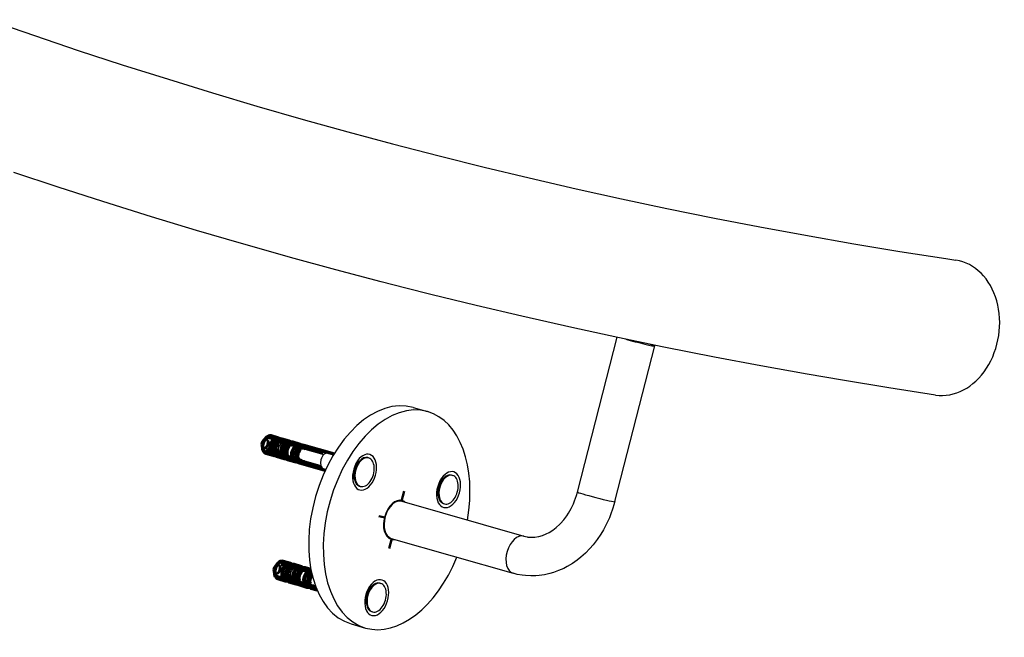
# Model space of a CAD drawing. Header units: millimetres. Extents: x 10376 to 10796, y 14811 to 15108.
# Tile 10 of 14: x 10421 to 10438, y 15070 to 15081. Entities that reach past the tile are written whole.
import ezdxf

# ---------------------------------------------------------------- set-up
doc = ezdxf.new("R2010")
doc.units = ezdxf.units.MM
doc.linetypes.add('STRICHPUNKT2', pattern=[18.5, 10, -4, 0.5, -4])
doc.layers.get('0').update_dxf_attribs({"linetype": 'CONTINUOUS'})
doc.layers.add('LE_ALL', color=7, linetype='CONTINUOUS', lineweight=50)

# ---------------------------------------------------------------- blocks, each defined once
blk = doc.blocks.new('Constructie buis 42.4x2.6_00131', base_point=(10407.447, 15086.19))
for points in [[(10420.027, 15080.687), (10420.819, 15080.413), (10421.577, 15080.158), (10422.338, 15079.91), (10423.134, 15079.658), (10423.898, 15079.423), (10424.664, 15079.196), (10425.465, 15078.965), (10426.235, 15078.751), (10427.007, 15078.544), (10427.814, 15078.335), (10428.59, 15078.142), (10429.368, 15077.955), (10430.183, 15077.767), (10430.964, 15077.594), (10431.748, 15077.428), (10432.571, 15077.261), (10433.358, 15077.108), (10434.147, 15076.963), (10434.98, 15076.817), (10435.773, 15076.685), (10436.568, 15076.56), (10436.744, 15076.533)], [(10436.393, 15074.204), (10435.588, 15074.329), (10434.784, 15074.461), (10434.172, 15074.566), (10433.371, 15074.71), (10432.573, 15074.86), (10432.135, 15074.946), (10431.697, 15075.033), (10430.903, 15075.198), (10430.11, 15075.369), (10429.677, 15075.466), (10429.244, 15075.565), (10428.455, 15075.751), (10427.668, 15075.943), (10427.239, 15076.051), (10426.811, 15076.161), (10426.028, 15076.367), (10425.247, 15076.58), (10424.822, 15076.699), (10424.397, 15076.821), (10423.62, 15077.048), (10422.845, 15077.282), (10422.423, 15077.412), (10422.001, 15077.545), (10421.23, 15077.793), (10420.461, 15078.048)]]:
    blk.add_lwpolyline(points)
blk.add_ellipse((10436.569, 15075.369), major_axis=(-0.176, -1.165), ratio=0.78611, start_param=0, end_param=3.141593)
blk = doc.blocks.new('Constructie buis 42.4x2.6_00130')
blk.add_blockref('Constructie buis 42.4x2.6_00131', (10407.447, 15086.19))
blk = doc.blocks.new('Leuningdrager inkoop_00139', base_point=(10426.533, 15070.554))
for p, q in [((10430.85, 15072.362), (10431.539, 15075.051)), ((10427.363, 15073.99), (10427.615, 15073.917)), ((10427.171, 15072.369), (10429.277, 15071.765)), ((10426.987, 15071.728), (10429.093, 15071.124)), ((10426.291, 15070.252), (10426.543, 15070.179))]:
    blk.add_line(p, q)
for points in [[(10429.277, 15071.765), (10429.28, 15071.764), (10429.337, 15071.752), (10429.349, 15071.75), (10429.409, 15071.746), (10429.469, 15071.748), (10429.531, 15071.759), (10429.539, 15071.76), (10429.601, 15071.779), (10429.665, 15071.805), (10429.715, 15071.83), (10429.777, 15071.87), (10429.839, 15071.918), (10429.899, 15071.973), (10429.91, 15071.985), (10429.967, 15072.048), (10430.019, 15072.119), (10430.049, 15072.163), (10430.094, 15072.242), (10430.135, 15072.327), (10430.155, 15072.376), (10430.187, 15072.468), (10430.204, 15072.528), (10430.889, 15075.201)], [(10430.85, 15072.362), (10430.817, 15072.248), (10430.777, 15072.137), (10430.756, 15072.085), (10430.708, 15071.978), (10430.654, 15071.876), (10430.608, 15071.8), (10430.544, 15071.706), (10430.476, 15071.618), (10430.418, 15071.551), (10430.342, 15071.474), (10430.263, 15071.403), (10430.2, 15071.353), (10430.116, 15071.294), (10430.029, 15071.243), (10429.967, 15071.21), (10429.878, 15071.171), (10429.788, 15071.138), (10429.728, 15071.121), (10429.637, 15071.1), (10429.545, 15071.086), (10429.488, 15071.081), (10429.397, 15071.079), (10429.306, 15071.084), (10429.251, 15071.09), (10429.162, 15071.106), (10429.093, 15071.124)]]:
    blk.add_lwpolyline(points)
for centre, major_axis, ratio, start_param, end_param in [((10431.216, 15075.134), (0.323, -0.083), 0.036199, 4.138621, 6.283185), ((10431.216, 15075.134), (0.323, -0.083), 0.036199, 0, 0.812304), ((10426.827, 15072.121), (-0.536, -1.869), 0.614864, 3.141593, 6.283185), ((10427.079, 15072.048), (-0.536, -1.869), 0.614864, 3.141593, 6.283185), ((10427.079, 15072.048), (-0.536, -1.869), 0.614864, 1.743076, 3.141593), ((10426.526, 15072.871), (-0.088, -0.306), 0.614864, 5.389065, 10.318898), ((10426.526, 15072.871), (-0.088, -0.306), 0.614864, 4.035713, 5.389065), ((10426.401, 15072.907), (-0.042, -0.147), 0.614864, 3.287237, 3.672935), ((10427.977, 15072.57), (-0.088, -0.306), 0.614864, 5.389065, 10.318898), ((10426.401, 15072.907), (-0.042, -0.147), 0.614864, 5.751843, 6.137541), ((10427.977, 15072.57), (-0.088, -0.306), 0.614864, 4.035713, 5.389065), ((10427.851, 15072.606), (-0.042, -0.147), 0.614864, 3.287237, 3.672935), ((10430.527, 15072.445), (0.323, -0.083), 0.036199, 3.141593, 6.283185), ((10427.079, 15072.048), (-0.096, -0.334), 0.614864, 3.141593, 6.283185), ((10427.079, 15072.048), (-0.092, -0.32), 0.614864, 3.141593, 6.283185), ((10426.827, 15072.121), (-0.096, -0.334), 0.614864, 2.437306, 2.478377), ((10427.079, 15072.048), (-0.096, -0.334), 0.614864, 2.857799, 3.141593), ((10427.851, 15072.606), (-0.042, -0.147), 0.614864, 5.751843, 6.137541), ((10426.827, 15072.121), (-0.096, -0.334), 0.614864, 0.663216, 0.704287), ((10427.079, 15072.048), (-0.096, -0.334), 0.614864, 0, 0.283794), ((10429.185, 15071.444), (-0.092, -0.32), 0.614864, 3.141593, 6.283185), ((10427.079, 15072.048), (-0.536, -1.869), 0.614864, 6.283185, 7.681702), ((10426.735, 15070.704), (-0.088, -0.306), 0.614864, 5.389065, 10.318898), ((10426.735, 15070.704), (-0.088, -0.306), 0.614864, 4.035713, 5.389065), ((10426.609, 15070.74), (-0.042, -0.147), 0.614864, 3.287237, 3.672935), ((10426.609, 15070.74), (-0.042, -0.147), 0.614864, 5.751843, 6.137541)]:
    blk.add_ellipse(centre, major_axis=major_axis, ratio=ratio, start_param=start_param, end_param=end_param)
blk = doc.blocks.new('_00141', base_point=(10426.882, 15072.105))
at = {"layer": 'LE_ALL', "color": 1, "linetype": 'STRICHPUNKT2'}
for p, q in [((10427.162, 15072.371), (10427.207, 15072.546)), ((10426.878, 15072.09), (10426.769, 15072.113)), ((10426.882, 15072.105), (10426.874, 15072.107)), ((10426.875, 15072.111), (10426.884, 15072.109)), ((10426.997, 15071.725), (10426.952, 15071.551))]:
    blk.add_line(p, q, dxfattribs=at)
blk = doc.blocks.new('_00140')
blk.add_blockref('_00141', (10426.882, 15072.105))
blk = doc.blocks.new('Leuningdrager inkoop_00138')
for name, p in [('Leuningdrager inkoop_00139', (10426.533, 15070.554)), ('_00140', (0, 0))]:
    blk.add_blockref(name, p)
blk = doc.blocks.new('Muurleuning_00129')
for name in ['Constructie buis 42.4x2.6_00130', 'Leuningdrager inkoop_00138']:
    blk.add_blockref(name, (0, 0))
blk = doc.blocks.new('Houtdraadbout platverz.kop (DIN 7997)-5x40_00352', base_point=(10427.775, 15072.483))
for p, q in [((10427.887, 15072.762), (10427.832, 15072.702)), ((10427.852, 15072.75), (10427.871, 15072.745)), ((10427.798, 15072.455), (10427.784, 15072.535)), ((10427.775, 15072.483), (10427.794, 15072.478)), ((10427.89, 15072.329), (10427.907, 15072.324))]:
    blk.add_line(p, q)
blk.add_lwpolyline([(10428.031, 15072.82), (10428.048, 15072.816)])
for centre, major_axis, start_param, end_param in [((10427.872, 15072.6), (-0.038, -0.134), 4.035713, 5.389065), ((10427.96, 15072.575), (-0.07, -0.246), 4.035713, 5.389065), ((10427.977, 15072.57), (-0.07, -0.246), 3.141593, 6.283185), ((10427.96, 15072.575), (-0.07, -0.246), 3.141593, 4.035713), ((10427.977, 15072.57), (-0.07, -0.246), 0, 3.141593), ((10427.96, 15072.575), (-0.07, -0.246), 5.389065, 6.283185)]:
    blk.add_ellipse(centre, major_axis=major_axis, ratio=0.614864, start_param=start_param, end_param=end_param)
blk = doc.blocks.new('Houtdraadbout platverz.kop (DIN 7997)-5x40_00351')
blk.add_blockref('Houtdraadbout platverz.kop (DIN 7997)-5x40_00352', (10427.775, 15072.483))
blk = doc.blocks.new('Montage_00350')
blk.add_blockref('Houtdraadbout platverz.kop (DIN 7997)-5x40_00351', (0, 0))
blk = doc.blocks.new('Fischer plug Sx6_00355', base_point=(10424.969, 15073.217))
at = {"layer": 'LE_ALL'}
for p, q in [((10424.815, 15073.47), (10424.776, 15073.427)), ((10424.827, 15073.453), (10424.794, 15073.417)), ((10424.81, 15073.463), (10424.835, 15073.489)), ((10424.812, 15073.436), (10424.81, 15073.463)), ((10424.812, 15073.436), (10424.843, 15073.468)), ((10424.835, 15073.489), (10424.961, 15073.453)), ((10424.862, 15073.505), (10424.836, 15073.479)), ((10424.843, 15073.468), (10424.947, 15073.439)), ((10424.909, 15073.508), (10425.035, 15073.472)), ((10425.014, 15073.457), (10424.91, 15073.486)), ((10424.951, 15073.401), (10424.947, 15073.439)), ((10424.951, 15073.401), (10425.046, 15073.373)), ((10424.961, 15073.453), (10424.965, 15073.415)), ((10424.965, 15073.415), (10425.028, 15073.397)), ((10424.974, 15073.454), (10424.978, 15073.416)), ((10425.073, 15073.389), (10424.978, 15073.416)), ((10424.992, 15073.431), (10424.988, 15073.469)), ((10425.055, 15073.413), (10424.992, 15073.431)), ((10425.097, 15073.389), (10425.002, 15073.417)), ((10425.024, 15073.432), (10425.087, 15073.414)), ((10425.025, 15073.435), (10425.151, 15073.399)), ((10425.028, 15073.397), (10425.025, 15073.435)), ((10425.042, 15073.411), (10425.046, 15073.373)), ((10425.042, 15073.411), (10425.137, 15073.384)), ((10425.051, 15073.451), (10425.055, 15073.413)), ((10425.178, 15073.414), (10425.051, 15073.451)), ((10425.164, 15073.4), (10425.069, 15073.427)), ((10425.073, 15073.389), (10425.069, 15073.427)), ((10425.098, 15073.454), (10425.225, 15073.418)), ((10425.203, 15073.402), (10425.108, 15073.429)), ((10425.141, 15073.346), (10425.137, 15073.384)), ((10425.151, 15073.399), (10425.155, 15073.361)), ((10425.155, 15073.361), (10425.218, 15073.343)), ((10425.164, 15073.4), (10425.167, 15073.362)), ((10425.262, 15073.335), (10425.167, 15073.362)), ((10425.181, 15073.376), (10425.178, 15073.414)), ((10425.245, 15073.358), (10425.181, 15073.376)), ((10425.213, 15073.378), (10425.276, 15073.36)), ((10425.214, 15073.381), (10425.34, 15073.344)), ((10425.218, 15073.343), (10425.214, 15073.381)), ((10425.241, 15073.396), (10425.245, 15073.358)), ((10425.367, 15073.36), (10425.241, 15073.396)), ((10425.353, 15073.346), (10425.259, 15073.373)), ((10425.262, 15073.335), (10425.259, 15073.373)), ((10425.288, 15073.4), (10425.414, 15073.363)), ((10425.393, 15073.348), (10425.298, 15073.375)), ((10425.371, 15073.322), (10425.367, 15073.36)), ((10424.777, 15073.278), (10424.768, 15073.327)), ((10424.832, 15073.234), (10424.829, 15073.261)), ((10424.933, 15073.176), (10424.829, 15073.206)), ((10424.864, 15073.191), (10424.832, 15073.234)), ((10424.856, 15073.277), (10424.895, 15073.224)), ((10424.858, 15073.25), (10424.856, 15073.277)), ((10424.99, 15073.155), (10424.864, 15073.191)), ((10424.972, 15073.179), (10424.868, 15073.208)), ((10424.895, 15073.224), (10424.999, 15073.194)), ((10425.039, 15073.189), (10424.945, 15073.216)), ((10424.955, 15073.192), (10425.018, 15073.174)), ((10425.063, 15073.189), (10424.969, 15073.217)), ((10424.972, 15073.179), (10424.969, 15073.217)), ((10424.996, 15073.232), (10424.999, 15073.194)), ((10424.996, 15073.232), (10425.011, 15073.228)), ((10425.017, 15073.171), (10425.013, 15073.209)), ((10425.013, 15073.209), (10425.052, 15073.198)), ((10425.141, 15073.346), (10425.235, 15073.319)), ((10425.232, 15073.357), (10425.235, 15073.319)), ((10425.232, 15073.357), (10425.326, 15073.33)), ((10425.33, 15073.292), (10425.326, 15073.33)), ((10425.33, 15073.292), (10425.425, 15073.265)), ((10425.34, 15073.344), (10425.344, 15073.306)), ((10425.344, 15073.306), (10425.407, 15073.288)), ((10425.353, 15073.346), (10425.357, 15073.308)), ((10425.452, 15073.28), (10425.357, 15073.308)), ((10425.434, 15073.304), (10425.371, 15073.322)), ((10425.403, 15073.323), (10425.466, 15073.305)), ((10425.404, 15073.326), (10425.779, 15073.219)), ((10425.407, 15073.288), (10425.404, 15073.326)), ((10425.421, 15073.303), (10425.425, 15073.265)), ((10425.452, 15073.28), (10425.448, 15073.318)), ((10425.477, 15073.345), (10426.003, 15073.195)), ((10425.991, 15073.176), (10425.487, 15073.321)), ((10424.817, 15073.188), (10424.943, 15073.152)), ((10425.006, 15073.134), (10425.133, 15073.097)), ((10425.123, 15073.122), (10425.028, 15073.149)), ((10425.162, 15073.124), (10425.067, 15073.151)), ((10425.077, 15073.186), (10425.08, 15073.153)), ((10425.08, 15073.153), (10425.206, 15073.116)), ((10425.094, 15073.167), (10425.093, 15073.181)), ((10425.094, 15073.167), (10425.189, 15073.14)), ((10425.229, 15073.135), (10425.134, 15073.162)), ((10425.144, 15073.137), (10425.207, 15073.119)), ((10425.253, 15073.135), (10425.158, 15073.162)), ((10425.162, 15073.124), (10425.158, 15073.162)), ((10425.187, 15073.154), (10425.189, 15073.14)), ((10425.196, 15073.079), (10425.322, 15073.043)), ((10425.206, 15073.116), (10425.203, 15073.149)), ((10425.312, 15073.068), (10425.217, 15073.095)), ((10425.351, 15073.07), (10425.257, 15073.097)), ((10425.266, 15073.131), (10425.27, 15073.098)), ((10425.27, 15073.098), (10425.396, 15073.062)), ((10425.284, 15073.113), (10425.282, 15073.127)), ((10425.284, 15073.113), (10425.378, 15073.086)), ((10425.418, 15073.08), (10425.324, 15073.108)), ((10425.334, 15073.083), (10425.397, 15073.065)), ((10425.351, 15073.07), (10425.348, 15073.108)), ((10425.429, 15073.066), (10425.365, 15073.084)), ((10425.377, 15073.1), (10425.378, 15073.086)), ((10425.385, 15073.025), (10425.842, 15072.894)), ((10425.396, 15073.062), (10425.393, 15073.095)), ((10425.851, 15072.913), (10425.407, 15073.04)), ((10425.432, 15073.028), (10425.429, 15073.066)), ((10425.808, 15072.921), (10425.432, 15073.028)), ((10425.443, 15073.081), (10425.446, 15073.043)), ((10425.456, 15073.077), (10425.459, 15073.044)), ((10425.459, 15073.044), (10425.785, 15072.95)), ((10425.473, 15073.058), (10425.472, 15073.072)), ((10425.473, 15073.058), (10425.772, 15072.973)), ((10425.808, 15072.921), (10425.807, 15072.934))]:
    blk.add_line(p, q, dxfattribs=at)
at = {"layer": 'LE_ALL', "color": 5}
for p, q in [((10425.43, 15073.342), (10425.434, 15073.304)), ((10425.806, 15073.234), (10425.43, 15073.342)), ((10425.808, 15073.215), (10425.448, 15073.318)), ((10425.808, 15073.215), (10425.806, 15073.234))]:
    blk.add_line(p, q, dxfattribs=at)
at = {"layer": 'LE_ALL'}
for points in [[(10424.974, 15073.454), (10424.87, 15073.484), (10424.839, 15073.452), (10424.836, 15073.479)], [(10424.988, 15073.469), (10424.862, 15073.505)], [(10425.286, 15073.335), (10425.192, 15073.362)], [(10424.757, 15073.27), (10424.747, 15073.327)], [(10424.868, 15073.208), (10424.829, 15073.261)], [(10424.858, 15073.25), (10424.891, 15073.207), (10425.017, 15073.171)], [(10424.986, 15073.193), (10424.99, 15073.155)], [(10425.179, 15073.101), (10425.053, 15073.137), (10425.05, 15073.175), (10424.986, 15073.193)], [(10425.063, 15073.189), (10425.067, 15073.151)], [(10425.476, 15073.281), (10425.381, 15073.308)], [(10425.421, 15073.303), (10425.781, 15073.2), (10425.779, 15073.219)], [(10425.176, 15073.139), (10425.179, 15073.101)], [(10425.369, 15073.046), (10425.243, 15073.083), (10425.239, 15073.121), (10425.176, 15073.139)], [(10425.253, 15073.135), (10425.257, 15073.097)], [(10425.443, 15073.081), (10425.348, 15073.108)], [(10425.365, 15073.084), (10425.369, 15073.046)], [(10425.792, 15072.944), (10425.446, 15073.043)]]:
    blk.add_lwpolyline(points, dxfattribs=at)
for centre, major_axis, start_param, end_param in [((10424.8, 15073.366), (-0.023, -0.0801), 4.035713, 5.389065), ((10424.863, 15073.348), (-0.046, -0.16), 4.035713, 5.281905), ((10424.815, 15073.362), (-0.0206, -0.0718), 4.035713, 5.389065), ((10424.869, 15073.346), (-0.04, -0.14), 4.035713, 5.281905), ((10424.8, 15073.366), (-0.023, -0.0801), 1.604305, 4.035713), ((10424.815, 15073.362), (-0.0206, -0.0718), 1.66365, 4.035713), ((10424.834, 15073.356), (-0.035, -0.124), 3.548526, 3.873692), ((10424.834, 15073.356), (-0.0274, -0.0954), 3.499614, 3.922604), ((10424.863, 15073.348), (-0.046, -0.16), 3.836436, 4.035713), ((10424.869, 15073.346), (-0.04, -0.14), 3.854456, 4.035713), ((10424.863, 15073.348), (-0.046, -0.16), 3.141593, 3.585781), ((10424.869, 15073.346), (-0.04, -0.14), 3.141593, 3.567761), ((10424.973, 15073.316), (-0.04, -0.14), 3.854456, 5.281905), ((10424.989, 15073.312), (-0.046, -0.16), 3.836436, 5.281905), ((10424.973, 15073.316), (-0.029, -0.1), 3.912467, 5.281905), ((10424.989, 15073.312), (-0.034, -0.12), 3.878557, 5.281905), ((10424.863, 15073.348), (-0.046, -0.16), 1.847173, 3.141593), ((10424.869, 15073.346), (-0.04, -0.14), 1.871278, 3.141593), ((10425.052, 15073.294), (-0.046, -0.16), 3.836436, 5.281905), ((10425.052, 15073.294), (-0.034, -0.12), 3.878557, 5.281905), ((10425.068, 15073.289), (-0.04, -0.14), 3.854456, 5.281905), ((10424.973, 15073.316), (-0.04, -0.14), 3.141593, 3.567761), ((10424.973, 15073.316), (-0.029, -0.1), 3.141593, 3.509751), ((10424.989, 15073.312), (-0.046, -0.16), 3.141593, 3.585781), ((10424.989, 15073.312), (-0.034, -0.12), 3.141593, 3.543661), ((10425.068, 15073.289), (-0.029, -0.1), 3.912467, 5.281905), ((10424.973, 15073.316), (-0.029, -0.1), 2.303191, 3.141593), ((10424.973, 15073.316), (-0.04, -0.14), 2.151257, 3.141593), ((10424.989, 15073.312), (-0.034, -0.12), 2.266751, 3.141593), ((10424.989, 15073.312), (-0.046, -0.16), 2.143912, 3.141593), ((10425.052, 15073.294), (-0.046, -0.16), 3.141593, 3.585781), ((10425.052, 15073.294), (-0.034, -0.12), 3.141593, 3.543661), ((10425.163, 15073.262), (-0.04, -0.14), 3.854456, 5.281905), ((10425.179, 15073.258), (-0.046, -0.16), 3.836436, 5.281905), ((10425.068, 15073.289), (-0.04, -0.14), 3.141593, 3.567761), ((10425.068, 15073.289), (-0.029, -0.1), 3.141593, 3.509751), ((10425.052, 15073.294), (-0.034, -0.12), 2.461919, 3.141593), ((10425.179, 15073.258), (-0.034, -0.12), 3.878557, 5.281905), ((10425.068, 15073.289), (-0.029, -0.1), 2.764146, 3.141593), ((10425.052, 15073.294), (-0.046, -0.16), 2.193623, 3.141593), ((10425.068, 15073.289), (-0.04, -0.14), 2.300524, 3.141593), ((10425.242, 15073.239), (-0.046, -0.16), 3.836436, 5.281905), ((10425.163, 15073.262), (-0.04, -0.14), 3.141593, 3.567761), ((10425.163, 15073.262), (-0.029, -0.1), 3.141593, 3.509751), ((10425.179, 15073.258), (-0.046, -0.16), 3.141593, 3.585781), ((10425.179, 15073.258), (-0.034, -0.12), 3.141593, 3.543661), ((10425.163, 15073.262), (-0.029, -0.1), 2.774385, 3.141593), ((10425.163, 15073.262), (-0.04, -0.14), 2.300524, 3.141593), ((10425.179, 15073.258), (-0.034, -0.12), 2.461919, 3.141593), ((10425.179, 15073.258), (-0.046, -0.16), 2.193623, 3.141593), ((10425.242, 15073.239), (-0.046, -0.16), 3.141593, 3.585781), ((10425.242, 15073.239), (-0.034, -0.12), 3.141593, 3.543661), ((10425.258, 15073.235), (-0.04, -0.14), 3.141593, 3.567761), ((10425.242, 15073.239), (-0.034, -0.12), 2.461919, 3.141593), ((10425.242, 15073.239), (-0.046, -0.16), 2.193623, 3.141593), ((10425.258, 15073.235), (-0.04, -0.14), 2.300524, 3.141593), ((10425.368, 15073.203), (-0.046, -0.16), 3.141593, 3.585781), ((10425.368, 15073.203), (-0.046, -0.16), 2.193623, 3.141593), ((10424.8, 15073.366), (-0.023, -0.0801), 5.389065, 7.820473), ((10424.863, 15073.348), (-0.046, -0.16), 5.281905, 5.389065), ((10424.863, 15073.348), (-0.046, -0.16), 5.389065, 6.283185), ((10424.815, 15073.362), (-0.0206, -0.0718), 5.389065, 7.761128), ((10424.869, 15073.346), (-0.04, -0.14), 5.281905, 5.389065), ((10424.869, 15073.346), (-0.04, -0.14), 5.389065, 6.283185), ((10424.863, 15073.348), (-0.046, -0.16), 6.283185, 6.727373), ((10424.834, 15073.356), (-0.0274, -0.0954), 0.358021, 0.781011), ((10424.869, 15073.346), (-0.04, -0.14), 0, 0.426168), ((10424.834, 15073.356), (-0.035, -0.124), 0.406933, 0.732099), ((10424.973, 15073.316), (-0.04, -0.14), 5.281905, 6.283185), ((10424.989, 15073.312), (-0.046, -0.16), 5.281905, 6.283185), ((10424.863, 15073.348), (-0.046, -0.16), 0.694844, 1.29442), ((10424.869, 15073.346), (-0.04, -0.14), 0.712864, 1.270315), ((10424.973, 15073.316), (-0.029, -0.1), 5.281905, 6.283185), ((10424.989, 15073.312), (-0.034, -0.12), 5.281905, 6.283185), ((10425.052, 15073.294), (-0.046, -0.16), 5.281905, 6.283185), ((10424.973, 15073.316), (-0.029, -0.1), 6.283185, 6.651343), ((10424.989, 15073.312), (-0.034, -0.12), 0, 0.402068), ((10425.052, 15073.294), (-0.034, -0.12), 5.281905, 6.283185), ((10425.068, 15073.289), (-0.04, -0.14), 5.281905, 6.283185), ((10424.973, 15073.316), (-0.029, -0.1), 0.770874, 0.838401), ((10424.973, 15073.316), (-0.04, -0.14), 0.712864, 0.990335), ((10425.068, 15073.289), (-0.029, -0.1), 5.281905, 6.283185), ((10424.989, 15073.312), (-0.034, -0.12), 0.736964, 0.874842), ((10424.989, 15073.312), (-0.046, -0.16), 0.694844, 0.997681), ((10425.068, 15073.289), (-0.029, -0.1), 6.283185, 6.651343), ((10425.163, 15073.262), (-0.04, -0.14), 5.281905, 6.283185), ((10425.179, 15073.258), (-0.046, -0.16), 5.281905, 6.283185), ((10425.163, 15073.262), (-0.029, -0.1), 3.912467, 5.281905), ((10425.163, 15073.262), (-0.029, -0.1), 5.281905, 6.283185), ((10425.179, 15073.258), (-0.034, -0.12), 5.281905, 6.283185), ((10425.242, 15073.239), (-0.034, -0.12), 3.878557, 5.281905), ((10425.258, 15073.235), (-0.04, -0.14), 3.854456, 5.281905), ((10425.242, 15073.239), (-0.034, -0.12), 5.281905, 6.283185), ((10425.258, 15073.235), (-0.029, -0.1), 3.912467, 5.281905), ((10425.258, 15073.235), (-0.029, -0.1), 5.281905, 6.283185), ((10425.352, 15073.208), (-0.04, -0.14), 3.854456, 5.281905), ((10425.368, 15073.203), (-0.046, -0.16), 3.836436, 5.281905), ((10425.258, 15073.235), (-0.029, -0.1), 3.141593, 3.509751), ((10425.352, 15073.208), (-0.029, -0.1), 3.912467, 5.281905), ((10425.368, 15073.203), (-0.034, -0.12), 3.878557, 5.281905), ((10425.258, 15073.235), (-0.029, -0.1), 2.774385, 3.141593), ((10425.431, 15073.185), (-0.046, -0.16), 3.836436, 5.281905), ((10425.431, 15073.185), (-0.034, -0.12), 3.878557, 5.281905), ((10425.447, 15073.181), (-0.04, -0.14), 3.854456, 5.281905), ((10425.352, 15073.208), (-0.04, -0.14), 3.141593, 3.567761), ((10425.352, 15073.208), (-0.029, -0.1), 3.141593, 3.509751), ((10425.368, 15073.203), (-0.034, -0.12), 3.141593, 3.543661), ((10425.447, 15073.181), (-0.029, -0.1), 3.912467, 5.281905), ((10425.352, 15073.208), (-0.029, -0.1), 2.774385, 3.141593), ((10425.352, 15073.208), (-0.04, -0.14), 2.300524, 3.141593), ((10425.368, 15073.203), (-0.034, -0.12), 2.461919, 3.141593), ((10425.431, 15073.185), (-0.046, -0.16), 3.141593, 3.585781), ((10425.431, 15073.185), (-0.034, -0.12), 3.141593, 3.543661), ((10425.447, 15073.181), (-0.04, -0.14), 3.141593, 3.567761), ((10425.447, 15073.181), (-0.029, -0.1), 3.141593, 3.509751), ((10425.431, 15073.185), (-0.034, -0.12), 2.461919, 3.141593), ((10425.447, 15073.181), (-0.029, -0.1), 2.774385, 3.141593), ((10425.431, 15073.185), (-0.046, -0.16), 2.193623, 3.141593), ((10425.447, 15073.181), (-0.04, -0.14), 2.300524, 3.141593), ((10425.807, 15073.077), (-0.046, -0.16), 3.585781, 3.836436), ((10425.807, 15073.077), (-0.04, -0.14), 3.567761, 3.854456), ((10424.973, 15073.316), (-0.04, -0.14), 0, 0.426168), ((10424.989, 15073.312), (-0.046, -0.16), 0, 0.444188), ((10425.052, 15073.294), (-0.046, -0.16), 0, 0.444188), ((10425.052, 15073.294), (-0.034, -0.12), 0, 0.402068), ((10425.068, 15073.289), (-0.04, -0.14), 0, 0.426168), ((10425.052, 15073.294), (-0.046, -0.16), 0.694844, 0.94797), ((10425.068, 15073.289), (-0.04, -0.14), 0.712864, 0.841069), ((10425.163, 15073.262), (-0.04, -0.14), 0, 0.426168), ((10425.179, 15073.258), (-0.046, -0.16), 0, 0.444188), ((10425.242, 15073.239), (-0.046, -0.16), 5.281905, 6.283185), ((10425.163, 15073.262), (-0.029, -0.1), 0, 0.368158), ((10425.179, 15073.258), (-0.034, -0.12), 6.283185, 6.685253), ((10425.258, 15073.235), (-0.04, -0.14), 5.281905, 6.283185), ((10425.163, 15073.262), (-0.04, -0.14), 0.712864, 0.841069), ((10425.242, 15073.239), (-0.046, -0.16), 0, 0.444188), ((10425.179, 15073.258), (-0.046, -0.16), 0.694844, 0.94797), ((10425.242, 15073.239), (-0.034, -0.12), 6.283185, 6.685253), ((10425.258, 15073.235), (-0.04, -0.14), 0, 0.426168), ((10425.258, 15073.235), (-0.029, -0.1), 0, 0.368158), ((10425.352, 15073.208), (-0.04, -0.14), 5.281905, 6.283185), ((10425.368, 15073.203), (-0.046, -0.16), 5.281905, 6.283185), ((10425.242, 15073.239), (-0.046, -0.16), 0.694844, 0.94797), ((10425.258, 15073.235), (-0.04, -0.14), 0.712864, 0.841069), ((10425.352, 15073.208), (-0.029, -0.1), 5.281905, 6.283185), ((10425.368, 15073.203), (-0.034, -0.12), 5.281905, 6.283185), ((10425.352, 15073.208), (-0.04, -0.14), 0, 0.426168), ((10425.368, 15073.203), (-0.046, -0.16), 0, 0.444188), ((10425.431, 15073.185), (-0.046, -0.16), 5.281905, 6.283185), ((10425.352, 15073.208), (-0.029, -0.1), 6.283185, 6.651343), ((10425.368, 15073.203), (-0.034, -0.12), 0, 0.402068), ((10425.431, 15073.185), (-0.034, -0.12), 5.281905, 6.283185), ((10425.447, 15073.181), (-0.04, -0.14), 5.281905, 6.283185), ((10425.352, 15073.208), (-0.04, -0.14), 0.712864, 0.841069), ((10425.447, 15073.181), (-0.029, -0.1), 5.281905, 6.283185), ((10425.431, 15073.185), (-0.046, -0.16), 0, 0.444188), ((10425.368, 15073.203), (-0.046, -0.16), 0.694844, 0.94797), ((10425.431, 15073.185), (-0.034, -0.12), 0, 0.402068), ((10425.447, 15073.181), (-0.04, -0.14), 0, 0.426168), ((10425.447, 15073.181), (-0.029, -0.1), 6.283185, 6.651343), ((10425.431, 15073.185), (-0.046, -0.16), 0.694844, 0.94797), ((10425.447, 15073.181), (-0.04, -0.14), 0.712864, 0.841069), ((10425.807, 15073.077), (-0.046, -0.16), 0.444188, 0.585686)]:
    blk.add_ellipse(centre, major_axis=major_axis, ratio=0.614864, start_param=start_param, end_param=end_param, dxfattribs=at)
blk = doc.blocks.new('Fischer plug Sx6_00354')
blk.add_blockref('Fischer plug Sx6_00355', (10424.969, 15073.217))
blk = doc.blocks.new('Houtdraadbout platverz.kop (DIN 7997)-5x40_00357', base_point=(10425.109, 15073.376))
for p, q in [((10425.109, 15073.376), (10424.842, 15073.354)), ((10425.123, 15073.375), (10425.821, 15073.175)), ((10425.057, 15073.194), (10424.842, 15073.354)), ((10425.891, 15073.198), (10425.988, 15073.17)), ((10425.069, 15073.188), (10425.767, 15072.988)), ((10426.436, 15073.064), (10426.381, 15073.003)), ((10426.401, 15073.051), (10426.42, 15073.046)), ((10425.814, 15072.931), (10425.854, 15072.919)), ((10426.325, 15072.784), (10426.343, 15072.779)), ((10426.348, 15072.756), (10426.333, 15072.836)), ((10426.439, 15072.63), (10426.456, 15072.625))]:
    blk.add_line(p, q)
blk.add_lwpolyline([(10426.58, 15073.122), (10426.597, 15073.117)])
for centre, major_axis, start_param, end_param in [((10425.096, 15073.281), (-0.0268, -0.0935), 3.369625, 6.055153), ((10425.096, 15073.281), (-0.0268, -0.0935), 3.141593, 3.369625), ((10425.096, 15073.281), (-0.0268, -0.0935), 6.055153, 6.283185), ((10425.853, 15073.064), (-0.038, -0.134), 3.141593, 6.283185), ((10426.51, 15072.876), (-0.07, -0.246), 4.035713, 5.389065), ((10426.526, 15072.871), (-0.07, -0.246), 3.141593, 6.283185), ((10426.51, 15072.876), (-0.07, -0.246), 3.141593, 4.035713), ((10426.526, 15072.871), (-0.07, -0.246), 0, 3.141593), ((10426.421, 15072.901), (-0.038, -0.134), 4.035713, 5.389065), ((10426.51, 15072.876), (-0.07, -0.246), 5.389065, 6.283185)]:
    blk.add_ellipse(centre, major_axis=major_axis, ratio=0.614864, start_param=start_param, end_param=end_param)
blk = doc.blocks.new('Houtdraadbout platverz.kop (DIN 7997)-5x40_00356')
blk.add_blockref('Houtdraadbout platverz.kop (DIN 7997)-5x40_00357', (10425.109, 15073.376))
blk = doc.blocks.new('Montage_00353')
for name in ['Fischer plug Sx6_00354', 'Houtdraadbout platverz.kop (DIN 7997)-5x40_00356']:
    blk.add_blockref(name, (0, 0))
blk = doc.blocks.new('Fischer plug Sx6_00360', base_point=(10425.215, 15071.055))
at = {"layer": 'LE_ALL'}
for p, q in [((10425.117, 15071.341), (10425.243, 15071.305)), ((10425.222, 15071.289), (10425.118, 15071.319)), ((10424.965, 15071.103), (10424.955, 15071.16)), ((10424.985, 15071.11), (10424.976, 15071.159)), ((10425.023, 15071.303), (10424.984, 15071.26)), ((10425.036, 15071.286), (10425.002, 15071.249)), ((10425.084, 15071.277), (10425.144, 15071.303)), ((10425.1, 15071.3), (10425.084, 15071.277)), ((10425.116, 15071.275), (10425.101, 15071.252)), ((10425.165, 15071.297), (10425.116, 15071.275)), ((10425.144, 15071.303), (10425.248, 15071.273)), ((10425.264, 15071.249), (10425.16, 15071.279)), ((10425.291, 15071.261), (10425.165, 15071.297)), ((10425.305, 15071.222), (10425.21, 15071.249)), ((10425.226, 15071.241), (10425.248, 15071.273)), ((10425.226, 15071.241), (10425.321, 15071.213)), ((10425.232, 15071.265), (10425.295, 15071.247)), ((10425.264, 15071.249), (10425.243, 15071.216)), ((10425.279, 15071.206), (10425.243, 15071.216)), ((10425.274, 15071.285), (10425.253, 15071.253)), ((10425.269, 15071.228), (10425.291, 15071.261)), ((10425.332, 15071.21), (10425.269, 15071.228)), ((10425.306, 15071.287), (10425.433, 15071.25)), ((10425.411, 15071.235), (10425.317, 15071.262)), ((10425.343, 15071.246), (10425.321, 15071.213)), ((10425.354, 15071.242), (10425.332, 15071.21)), ((10425.338, 15071.267), (10425.464, 15071.231)), ((10425.343, 15071.246), (10425.437, 15071.219)), ((10425.347, 15071.203), (10425.359, 15071.222)), ((10425.481, 15071.206), (10425.354, 15071.242)), ((10425.454, 15071.194), (10425.359, 15071.222)), ((10425.495, 15071.168), (10425.4, 15071.195)), ((10425.416, 15071.186), (10425.437, 15071.219)), ((10425.416, 15071.186), (10425.51, 15071.159)), ((10425.421, 15071.21), (10425.485, 15071.192)), ((10425.464, 15071.231), (10425.442, 15071.198)), ((10425.454, 15071.194), (10425.442, 15071.176)), ((10425.459, 15071.174), (10425.481, 15071.206)), ((10425.522, 15071.155), (10425.459, 15071.174)), ((10425.496, 15071.232), (10425.596, 15071.204)), ((10425.6, 15071.181), (10425.506, 15071.208)), ((10425.532, 15071.192), (10425.51, 15071.159)), ((10425.544, 15071.188), (10425.522, 15071.155)), ((10425.532, 15071.192), (10425.602, 15071.172)), ((10425.536, 15071.149), (10425.549, 15071.167)), ((10425.602, 15071.171), (10425.544, 15071.188)), ((10425.606, 15071.151), (10425.549, 15071.167)), ((10424.984, 15071.126), (10424.968, 15071.103)), ((10424.977, 15071.065), (10424.968, 15071.103)), ((10425, 15071.101), (10424.985, 15071.078)), ((10424.985, 15071.078), (10424.994, 15071.04)), ((10424.994, 15071.04), (10425.12, 15071.004)), ((10425.099, 15071.05), (10424.995, 15071.079)), ((10425, 15071.101), (10425.011, 15071.055)), ((10425.011, 15071.055), (10425.115, 15071.025)), ((10425.141, 15071.009), (10425.037, 15071.039)), ((10425.099, 15071.05), (10425.121, 15071.082)), ((10425.125, 15071.061), (10425.104, 15071.029)), ((10425.137, 15071.058), (10425.115, 15071.025)), ((10425.12, 15071.004), (10425.142, 15071.037)), ((10425.189, 15071.043), (10425.125, 15071.061)), ((10425.137, 15071.058), (10425.232, 15071.03)), ((10425.142, 15071.037), (10425.205, 15071.019)), ((10425.248, 15071.022), (10425.153, 15071.049)), ((10425.167, 15071.011), (10425.189, 15071.043)), ((10425.205, 15071.019), (10425.183, 15070.986)), ((10425.183, 15070.986), (10425.31, 15070.95)), ((10425.215, 15071.055), (10425.193, 15071.022)), ((10425.288, 15070.995), (10425.193, 15071.022)), ((10425.21, 15070.998), (10425.232, 15071.03)), ((10425.21, 15070.998), (10425.305, 15070.97)), ((10425.331, 15070.955), (10425.236, 15070.982)), ((10425.288, 15070.995), (10425.31, 15071.028)), ((10425.315, 15071.007), (10425.293, 15070.974)), ((10425.327, 15071.003), (10425.305, 15070.97)), ((10425.31, 15070.95), (10425.332, 15070.982)), ((10425.378, 15070.989), (10425.315, 15071.007)), ((10425.327, 15071.003), (10425.421, 15070.976)), ((10425.332, 15070.982), (10425.395, 15070.964)), ((10425.437, 15070.967), (10425.342, 15070.995)), ((10425.356, 15070.956), (10425.378, 15070.989)), ((10425.405, 15071.001), (10425.383, 15070.968)), ((10425.605, 15071.132), (10425.609, 15071.138)), ((10425.605, 15071.132), (10425.61, 15071.13)), ((10425.395, 15070.964), (10425.373, 15070.932)), ((10425.373, 15070.932), (10425.499, 15070.895)), ((10425.478, 15070.941), (10425.383, 15070.968)), ((10425.4, 15070.943), (10425.421, 15070.976)), ((10425.4, 15070.943), (10425.494, 15070.916)), ((10425.52, 15070.9), (10425.426, 15070.927)), ((10425.478, 15070.941), (10425.5, 15070.974)), ((10425.504, 15070.953), (10425.483, 15070.92)), ((10425.516, 15070.949), (10425.494, 15070.916)), ((10425.499, 15070.895), (10425.521, 15070.928)), ((10425.568, 15070.935), (10425.504, 15070.953)), ((10425.516, 15070.949), (10425.611, 15070.922)), ((10425.521, 15070.928), (10425.584, 15070.91)), ((10425.627, 15070.913), (10425.532, 15070.94)), ((10425.584, 15070.91), (10425.562, 15070.877)), ((10425.562, 15070.877), (10425.702, 15070.837)), ((10425.589, 15070.889), (10425.611, 15070.922)), ((10425.589, 15070.889), (10425.693, 15070.859)), ((10425.594, 15070.858), (10425.708, 15070.825)), ((10425.697, 15070.85), (10425.615, 15070.873))]:
    blk.add_line(p, q, dxfattribs=at)
at = {"layer": 'LE_ALL', "color": 5}
for p, q in [((10425.546, 15070.902), (10425.568, 15070.935)), ((10425.693, 15070.86), (10425.546, 15070.902)), ((10425.685, 15070.882), (10425.573, 15070.914))]:
    blk.add_line(p, q, dxfattribs=at)
at = {"layer": 'LE_ALL'}
for points in [[(10425.1, 15071.3), (10425.148, 15071.321), (10425.274, 15071.285)], [(10425.16, 15071.279), (10425.101, 15071.252)], [(10425.253, 15071.253), (10425.316, 15071.234), (10425.338, 15071.267)], [(10425.442, 15071.198), (10425.505, 15071.18), (10425.527, 15071.213), (10425.598, 15071.193)], [(10425.104, 15071.029), (10424.977, 15071.065)], [(10424.995, 15071.079), (10424.984, 15071.126)], [(10425.025, 15071.021), (10425.151, 15070.984)], [(10425.215, 15071.055), (10425.121, 15071.082)], [(10425.163, 15071.024), (10425.226, 15071.006)], [(10425.293, 15070.974), (10425.167, 15071.011)], [(10425.405, 15071.001), (10425.31, 15071.028)], [(10425.609, 15071.135), (10425.589, 15071.141)], [(10425.215, 15070.966), (10425.341, 15070.93)], [(10425.352, 15070.97), (10425.416, 15070.952)], [(10425.483, 15070.92), (10425.356, 15070.956)], [(10425.404, 15070.912), (10425.53, 15070.876)], [(10425.594, 15070.946), (10425.5, 15070.974)], [(10425.542, 15070.916), (10425.605, 15070.898)], [(10425.594, 15070.946), (10425.573, 15070.914)]]:
    blk.add_lwpolyline(points, dxfattribs=at)
for centre, major_axis, start_param, end_param in [((10425.071, 15071.181), (-0.046, -0.16), 3.141593, 4.035713), ((10425.078, 15071.179), (-0.04, -0.14), 3.141593, 4.035713), ((10425.197, 15071.145), (-0.046, -0.16), 3.141593, 5.680176), ((10425.071, 15071.181), (-0.046, -0.16), 2.789239, 3.141593), ((10425.078, 15071.179), (-0.04, -0.14), 2.807259, 3.141593), ((10425.008, 15071.199), (-0.023, -0.0801), 4.035713, 5.389065), ((10425.071, 15071.181), (-0.046, -0.16), 4.035713, 5.389065), ((10425.008, 15071.199), (-0.023, -0.0801), 5.389065, 7.820473), ((10425.024, 15071.194), (-0.0206, -0.0718), 4.035713, 5.389065), ((10425.078, 15071.179), (-0.04, -0.14), 4.035713, 5.389065), ((10425.024, 15071.194), (-0.0206, -0.0718), 5.389065, 7.761128), ((10425.008, 15071.199), (-0.023, -0.0801), 1.604305, 4.035713), ((10425.024, 15071.194), (-0.0206, -0.0718), 1.66365, 4.035713), ((10425.182, 15071.149), (-0.04, -0.14), 3.141593, 5.662156), ((10425.042, 15071.189), (-0.0274, -0.0954), 2.452416, 2.875406), ((10425.042, 15071.189), (-0.035, -0.124), 2.501328, 2.826494), ((10425.182, 15071.149), (-0.029, -0.1), 3.141593, 5.604146), ((10425.197, 15071.145), (-0.034, -0.12), 3.141593, 5.638056), ((10425.261, 15071.127), (-0.046, -0.16), 3.141593, 5.680176), ((10425.078, 15071.179), (-0.04, -0.14), 1.871278, 2.520563), ((10425.071, 15071.181), (-0.046, -0.16), 1.847173, 2.538583), ((10425.261, 15071.127), (-0.034, -0.12), 3.141593, 5.638056), ((10425.276, 15071.122), (-0.04, -0.14), 3.141593, 5.662156), ((10425.276, 15071.122), (-0.029, -0.1), 3.141593, 5.604146), ((10425.182, 15071.149), (-0.029, -0.1), 2.865269, 3.141593), ((10425.182, 15071.149), (-0.04, -0.14), 2.807259, 3.141593), ((10425.197, 15071.145), (-0.034, -0.12), 2.831359, 3.141593), ((10425.197, 15071.145), (-0.046, -0.16), 2.789239, 3.141593), ((10425.182, 15071.149), (-0.029, -0.1), 2.303191, 2.462553), ((10425.182, 15071.149), (-0.04, -0.14), 2.151257, 2.520563), ((10425.371, 15071.095), (-0.04, -0.14), 3.141593, 5.662156), ((10425.387, 15071.09), (-0.046, -0.16), 3.141593, 5.680176), ((10425.197, 15071.145), (-0.034, -0.12), 2.266751, 2.496463), ((10425.197, 15071.145), (-0.046, -0.16), 2.143912, 2.538583), ((10425.261, 15071.127), (-0.034, -0.12), 2.831359, 3.141593), ((10425.371, 15071.095), (-0.029, -0.1), 3.141593, 5.604146), ((10425.387, 15071.09), (-0.034, -0.12), 3.141593, 5.638056), ((10425.276, 15071.122), (-0.029, -0.1), 2.865269, 3.141593), ((10425.261, 15071.127), (-0.046, -0.16), 2.789239, 3.141593), ((10425.276, 15071.122), (-0.04, -0.14), 2.807259, 3.141593), ((10425.45, 15071.072), (-0.046, -0.16), 3.141593, 5.680176), ((10425.261, 15071.127), (-0.034, -0.12), 2.461919, 2.496463), ((10425.261, 15071.127), (-0.046, -0.16), 2.193623, 2.538583), ((10425.276, 15071.122), (-0.04, -0.14), 2.300524, 2.520563), ((10425.45, 15071.072), (-0.034, -0.12), 3.141593, 5.638056), ((10425.466, 15071.068), (-0.04, -0.14), 3.141593, 5.662156), ((10425.466, 15071.068), (-0.029, -0.1), 3.141593, 5.604146), ((10425.371, 15071.095), (-0.029, -0.1), 2.865269, 3.141593), ((10425.371, 15071.095), (-0.04, -0.14), 2.807259, 3.141593), ((10425.387, 15071.09), (-0.034, -0.12), 2.831359, 3.141593), ((10425.387, 15071.09), (-0.046, -0.16), 2.789239, 3.141593), ((10425.371, 15071.095), (-0.04, -0.14), 2.300524, 2.520563), ((10425.561, 15071.04), (-0.04, -0.14), 3.151524, 5.662156), ((10425.387, 15071.09), (-0.034, -0.12), 2.461919, 2.496463), ((10425.576, 15071.036), (-0.046, -0.16), 3.39052, 5.680176), ((10425.387, 15071.09), (-0.046, -0.16), 2.193623, 2.538583), ((10425.45, 15071.072), (-0.034, -0.12), 2.831359, 3.141593), ((10425.561, 15071.04), (-0.029, -0.1), 3.141593, 5.604146), ((10425.576, 15071.036), (-0.034, -0.12), 3.22393, 5.638056), ((10425.466, 15071.068), (-0.029, -0.1), 2.865269, 3.141593), ((10425.45, 15071.072), (-0.046, -0.16), 2.789239, 3.141593), ((10425.466, 15071.068), (-0.04, -0.14), 2.807259, 3.141593), ((10425.45, 15071.072), (-0.034, -0.12), 2.461919, 2.496463), ((10425.64, 15071.018), (-0.046, -0.16), 3.897563, 5.680176), ((10425.45, 15071.072), (-0.046, -0.16), 2.193623, 2.538583), ((10425.466, 15071.068), (-0.04, -0.14), 2.300524, 2.520563), ((10425.071, 15071.181), (-0.046, -0.16), 5.389065, 5.680176), ((10425.042, 15071.189), (-0.035, -0.124), 5.642921, 5.968087), ((10425.042, 15071.189), (-0.0274, -0.0954), 5.594009, 6.016999), ((10425.078, 15071.179), (-0.04, -0.14), 5.389065, 5.662156), ((10425.071, 15071.181), (-0.046, -0.16), 5.930832, 6.283185), ((10425.078, 15071.179), (-0.04, -0.14), 5.948851, 6.283185), ((10425.071, 15071.181), (-0.046, -0.16), 6.283185, 7.3763), ((10425.078, 15071.179), (-0.04, -0.14), 0, 1.093115), ((10425.182, 15071.149), (-0.04, -0.14), 5.948851, 6.283185), ((10425.197, 15071.145), (-0.046, -0.16), 5.930832, 6.283185), ((10425.078, 15071.179), (-0.04, -0.14), 1.093115, 1.270315), ((10425.071, 15071.181), (-0.046, -0.16), 1.093115, 1.29442), ((10425.182, 15071.149), (-0.029, -0.1), 6.006862, 6.283185), ((10425.182, 15071.149), (-0.04, -0.14), 0, 0.990335), ((10425.197, 15071.145), (-0.034, -0.12), 5.972952, 6.283185), ((10425.197, 15071.145), (-0.046, -0.16), 0, 0.997681), ((10425.182, 15071.149), (-0.029, -0.1), 6.283185, 7.121587), ((10425.197, 15071.145), (-0.034, -0.12), 0, 0.874842), ((10425.261, 15071.127), (-0.046, -0.16), 5.930832, 6.283185), ((10425.261, 15071.127), (-0.034, -0.12), 5.972952, 6.283185), ((10425.276, 15071.122), (-0.04, -0.14), 5.948851, 6.283185), ((10425.261, 15071.127), (-0.046, -0.16), 6.283185, 7.231155), ((10425.261, 15071.127), (-0.034, -0.12), 0, 0.679674), ((10425.276, 15071.122), (-0.029, -0.1), 6.006862, 6.283185), ((10425.276, 15071.122), (-0.04, -0.14), 6.283185, 7.124254), ((10425.276, 15071.122), (-0.029, -0.1), 6.283185, 6.660631), ((10425.371, 15071.095), (-0.029, -0.1), 6.006862, 6.283185), ((10425.371, 15071.095), (-0.04, -0.14), 0, 0.841069), ((10425.387, 15071.09), (-0.034, -0.12), 5.972952, 6.283185), ((10425.371, 15071.095), (-0.029, -0.1), 0, 0.367208), ((10425.387, 15071.09), (-0.034, -0.12), 6.283185, 6.962859), ((10425.64, 15071.018), (-0.034, -0.12), 3.909613, 5.638056), ((10425.655, 15071.013), (-0.04, -0.14), 4.041531, 5.662156), ((10425.655, 15071.013), (-0.029, -0.1), 4.106042, 5.604146), ((10425.561, 15071.04), (-0.029, -0.1), 2.865269, 3.141593), ((10425.371, 15071.095), (-0.04, -0.14), 5.948851, 6.283185), ((10425.387, 15071.09), (-0.046, -0.16), 5.930832, 6.283185), ((10425.387, 15071.09), (-0.046, -0.16), 0, 0.94797), ((10425.45, 15071.072), (-0.046, -0.16), 5.930832, 6.283185), ((10425.45, 15071.072), (-0.034, -0.12), 5.972952, 6.283185), ((10425.466, 15071.068), (-0.04, -0.14), 5.948851, 6.283185), ((10425.45, 15071.072), (-0.046, -0.16), 0, 0.94797), ((10425.45, 15071.072), (-0.034, -0.12), 6.283185, 6.962859), ((10425.466, 15071.068), (-0.029, -0.1), 6.006862, 6.283185), ((10425.466, 15071.068), (-0.04, -0.14), 0, 0.841069), ((10425.466, 15071.068), (-0.029, -0.1), 0, 0.367208), ((10425.561, 15071.04), (-0.04, -0.14), 5.948851, 6.283185), ((10425.576, 15071.036), (-0.046, -0.16), 5.930832, 6.283185), ((10425.561, 15071.04), (-0.029, -0.1), 6.006862, 6.283185), ((10425.561, 15071.04), (-0.04, -0.14), 6.283185, 7.124254), ((10425.576, 15071.036), (-0.034, -0.12), 5.972952, 6.283185), ((10425.576, 15071.036), (-0.046, -0.16), 0, 0.94797), ((10425.561, 15071.04), (-0.029, -0.1), 6.283185, 6.650393), ((10425.576, 15071.036), (-0.034, -0.12), 0, 0.679674), ((10425.64, 15071.018), (-0.046, -0.16), 5.930832, 6.283185), ((10425.64, 15071.018), (-0.034, -0.12), 5.972952, 6.283185), ((10425.655, 15071.013), (-0.04, -0.14), 5.948851, 6.283185), ((10425.64, 15071.018), (-0.046, -0.16), 0, 0.83378), ((10425.64, 15071.018), (-0.034, -0.12), 0, 0.679674), ((10425.655, 15071.013), (-0.029, -0.1), 6.006862, 6.283185), ((10425.655, 15071.013), (-0.04, -0.14), 0, 0.709626), ((10425.655, 15071.013), (-0.029, -0.1), 0, 0.367208)]:
    blk.add_ellipse(centre, major_axis=major_axis, ratio=0.614864, start_param=start_param, end_param=end_param, dxfattribs=at)
blk = doc.blocks.new('Fischer plug Sx6_00359')
blk.add_blockref('Fischer plug Sx6_00360', (10425.215, 15071.055))
blk = doc.blocks.new('Houtdraadbout platverz.kop (DIN 7997)-5x40_00362', base_point=(10425.317, 15071.209))
for p, q in [((10425.317, 15071.209), (10425.05, 15071.187)), ((10425.265, 15071.027), (10425.05, 15071.187)), ((10425.331, 15071.207), (10425.611, 15071.127)), ((10425.277, 15071.021), (10425.675, 15070.906)), ((10426.644, 15070.896), (10426.589, 15070.836)), ((10426.61, 15070.884), (10426.628, 15070.879)), ((10426.556, 15070.589), (10426.541, 15070.669)), ((10426.533, 15070.617), (10426.552, 15070.612)), ((10426.647, 15070.463), (10426.664, 15070.458))]:
    blk.add_line(p, q)
blk.add_lwpolyline([(10426.788, 15070.954), (10426.805, 15070.949)])
for centre, major_axis, start_param, end_param in [((10425.304, 15071.114), (-0.0268, -0.0935), 3.369625, 6.055153), ((10425.304, 15071.114), (-0.0268, -0.0935), 3.141593, 3.369625), ((10425.304, 15071.114), (-0.0268, -0.0935), 6.055153, 6.283185), ((10426.629, 15070.734), (-0.038, -0.134), 4.035713, 5.389065), ((10426.718, 15070.709), (-0.07, -0.246), 4.035713, 5.389065), ((10426.735, 15070.704), (-0.07, -0.246), 3.141593, 6.283185), ((10426.718, 15070.709), (-0.07, -0.246), 3.141593, 4.035713), ((10426.735, 15070.704), (-0.07, -0.246), 0, 3.141593), ((10426.718, 15070.709), (-0.07, -0.246), 5.389065, 6.283185)]:
    blk.add_ellipse(centre, major_axis=major_axis, ratio=0.614864, start_param=start_param, end_param=end_param)
blk = doc.blocks.new('Houtdraadbout platverz.kop (DIN 7997)-5x40_00361')
blk.add_blockref('Houtdraadbout platverz.kop (DIN 7997)-5x40_00362', (10425.317, 15071.209))
blk = doc.blocks.new('Montage_00358')
for name in ['Fischer plug Sx6_00359', 'Houtdraadbout platverz.kop (DIN 7997)-5x40_00361']:
    blk.add_blockref(name, (0, 0))
blk = doc.blocks.new('Montage_00349')
for name in ['Montage_00353', 'Montage_00350', 'Montage_00358']:
    blk.add_blockref(name, (0, 0))
blk = doc.blocks.new('MONTAGE_00229')
blk.add_blockref('Montage_00349', (0, 0))
blk = doc.blocks.new('BNR 15_00031')
for name in ['Muurleuning_00129', 'MONTAGE_00229']:
    blk.add_blockref(name, (0, 0))
blk = doc.blocks.new('Breda_00030')
blk.add_blockref('BNR 15_00031', (0, 0))
blk = doc.blocks.new('_A3D0002_00029')
blk.add_blockref('Breda_00030', (0, 0))
blk = doc.blocks.new('_ANS0002_00028')
blk.add_blockref('_A3D0002_00029', (0, 0))

msp = doc.modelspace()

# ---------------------------------------------------------------- block references
msp.add_blockref('_ANS0002_00028', (0, 0))

doc.saveas('drawing.dxf')
